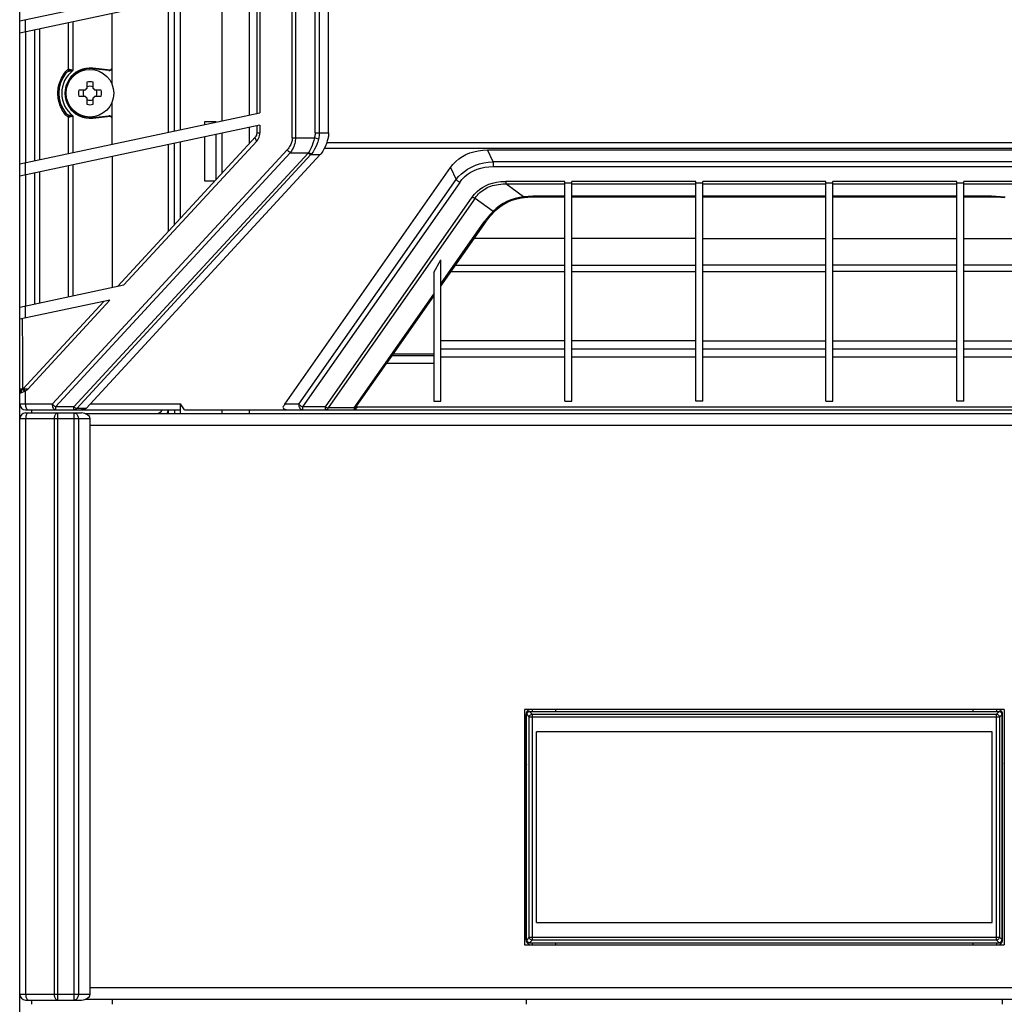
# Model space of a CAD drawing. Header units: inches. Extents: x 0 to 123, y 0 to 50.
# Tile 6 of 17: x 15.97 to 22.48, y 23.01 to 29.51. Entities that reach past the tile are written whole.
import ezdxf

# ---------------------------------------------------------------- set-up
doc = ezdxf.new("R2010")
doc.units = ezdxf.units.IN
doc.header["$LTSCALE"] = 3.558824
doc.header["$MEASUREMENT"] = 0
doc.layers.get('0').update_dxf_attribs({"linetype": 'CONTINUOUS'})

msp = doc.modelspace()

# ---------------------------------------------------------------- linework, layer by layer
at = {"color": 7, "linetype": 'Continuous'}
for p, q in [((15.973, 13.1551), (15.973, 36.7771)), ((17.7744, 28.7315), (17.7744, 34.9901)), ((17.7953, 34.9901), (17.7953, 28.7315)), ((17.9252, 28.7637), (17.9252, 34.9578)), ((17.953, 34.9578), (17.953, 28.7637)), ((18.0146, 28.7637), (18.0146, 34.9578)), ((15.973, 29.5035), (17.5604, 29.8409)), ((17.5604, 29.7604), (15.973, 29.423)), ((17.4887, 29.7452), (17.4887, 28.8808)), ((17.5419, 28.8921), (17.5419, 29.7565)), ((17.5604, 29.7604), (17.5604, 28.896)), ((17.3116, 28.8431), (17.3116, 29.7075)), ((16.9572, 28.7678), (16.9572, 29.6322)), ((16.9966, 28.7762), (16.9966, 29.6406)), ((17.036, 28.7845), (17.036, 29.6489)), ((16.5832, 29.0858), (16.5832, 29.5527)), ((16.01, 29.5113), (16.01, 29.4308)), ((16.2959, 29.1822), (16.2959, 29.4916)), ((16.3249, 29.4978), (16.3249, 29.1754)), ((16.0123, 29.4314), (16.0123, 28.567)), ((16.0738, 28.58), (16.0738, 29.4444)), ((16.1028, 29.4506), (16.1028, 28.5862)), ((16.4566, 29.1907), (16.4562, 29.1874)), ((16.5613, 29.1753), (16.4562, 29.1874)), ((16.5724, 29.1773), (16.4566, 29.1907)), ((16.4173, 29.0993), (16.4173, 29.0571)), ((16.4578, 29.0571), (16.4578, 29.0993)), ((16.4065, 29.0464), (16.3644, 29.0464)), ((16.4097, 29.054), (16.4096, 29.0514)), ((16.4123, 29.054), (16.4097, 29.054)), ((16.4654, 29.054), (16.4628, 29.054)), ((16.4655, 29.0514), (16.4654, 29.054)), ((16.5107, 29.0464), (16.4686, 29.0464)), ((16.3644, 29.0058), (16.4065, 29.0058)), ((16.4096, 29.0009), (16.4097, 28.9983)), ((16.4097, 28.9983), (16.4123, 28.9982)), ((16.4173, 28.9951), (16.4173, 28.9529)), ((16.4578, 28.9529), (16.4578, 28.9951)), ((16.4628, 28.9982), (16.4654, 28.9983)), ((16.4654, 28.9983), (16.4655, 29.0009)), ((16.4686, 29.0058), (16.5107, 29.0058)), ((16.5832, 28.6883), (16.5832, 28.9665)), ((15.973, 28.5586), (17.5604, 28.896)), ((16.2959, 28.6272), (16.2959, 28.87)), ((16.3249, 28.8768), (16.3249, 28.6334)), ((16.4562, 28.8648), (16.5613, 28.8769)), ((16.4562, 28.8648), (16.4566, 28.8616)), ((16.4566, 28.8616), (16.5724, 28.875)), ((17.1974, 28.8189), (17.1974, 28.8394)), ((17.1974, 28.8394), (17.2682, 28.8394)), ((17.2682, 28.8394), (17.2682, 28.8339)), ((17.5604, 28.8155), (15.973, 28.4781)), ((17.3116, 28.499), (17.3116, 28.7626)), ((17.4887, 28.8003), (17.4887, 28.6907)), ((17.5419, 28.7637), (17.5419, 28.8116)), ((17.5419, 28.7637), (17.5604, 28.7637)), ((17.5604, 28.8155), (17.5604, 28.7637)), ((17.9252, 28.7637), (18.0146, 28.7637)), ((17.5314, 28.737), (16.6211, 27.7515)), ((16.6618, 27.7601), (17.5395, 28.7103)), ((17.036, 28.2006), (17.036, 28.704)), ((17.1974, 28.4457), (17.1974, 28.7384)), ((17.2682, 28.7534), (17.2682, 28.4521)), ((17.7744, 28.7315), (17.9204, 28.7315)), ((17.9477, 28.7234), (17.9204, 28.7315)), ((18.0019, 28.6998), (23.7865, 28.6998)), ((17.7407, 28.6527), (16.1893, 26.9734)), ((16.2102, 26.9537), (17.7615, 28.6331)), ((16.9572, 28.1154), (16.9572, 28.6873)), ((16.9966, 28.158), (16.9966, 28.6957)), ((17.7615, 28.6331), (17.8815, 28.6331)), ((23.8025, 28.6605), (17.986, 28.6605)), ((19.0653, 28.652), (19.0653, 28.6513)), ((19.1022, 28.5734), (19.0653, 28.6513)), ((19.0653, 28.6513), (22.7232, 28.6513)), ((16.01, 28.5665), (16.01, 28.486)), ((17.8784, 28.6294), (16.3304, 26.9537)), ((17.8975, 28.6204), (16.3495, 26.9447)), ((16.4117, 26.9447), (17.9597, 28.6204)), ((16.5832, 28.6078), (16.5832, 27.7434)), ((17.8975, 28.6204), (17.9597, 28.6204)), ((18.8554, 28.5755), (18.8757, 28.5924)), ((19.1022, 28.5734), (19.1022, 28.5419)), ((22.6863, 28.5734), (19.1022, 28.5734)), ((16.1028, 28.5057), (16.1028, 27.6413)), ((16.2959, 27.6824), (16.2959, 28.5467)), ((16.3249, 28.5529), (16.3249, 27.6885)), ((17.7256, 26.972), (18.8198, 28.5347)), ((18.8198, 28.5347), (18.8574, 28.4553)), ((19.1022, 28.5419), (22.6863, 28.5419)), ((16.0123, 28.4865), (16.0123, 27.6221)), ((16.0738, 27.6351), (16.0738, 28.4995)), ((17.2624, 28.4457), (17.1974, 28.4457)), ((17.8187, 26.972), (18.8574, 28.4553)), ((18.8812, 28.4371), (17.8425, 26.9537)), ((19.1849, 28.4433), (19.1849, 28.4267)), ((19.5753, 28.4433), (19.1849, 28.4433)), ((19.5753, 26.9931), (19.5753, 28.4433)), ((19.6226, 26.9931), (19.6226, 28.4433)), ((20.4415, 28.4433), (19.6226, 28.4433)), ((20.4415, 26.9931), (20.4415, 28.4433)), ((20.4887, 26.9931), (20.4887, 28.4433)), ((21.2997, 28.4433), (20.4887, 28.4433)), ((21.2997, 26.9931), (21.2997, 28.4433)), ((21.347, 26.9931), (21.347, 28.4433)), ((22.1659, 28.4433), (21.347, 28.4433)), ((22.1659, 26.9931), (22.1659, 28.4433)), ((22.2131, 26.9931), (22.2131, 28.4433)), ((22.6036, 28.4433), (22.2131, 28.4433)), ((19.3031, 28.341), (19.1849, 28.4267)), ((19.1849, 28.4267), (19.5753, 28.4267)), ((19.6226, 28.4318), (19.5753, 28.4318)), ((19.6226, 28.4267), (20.4415, 28.4267)), ((20.4887, 28.4318), (20.4415, 28.4318)), ((20.4887, 28.4267), (21.2997, 28.4267)), ((21.347, 28.4318), (21.2997, 28.4318)), ((21.347, 28.4267), (22.1659, 28.4267)), ((22.2131, 28.4318), (22.1659, 28.4318)), ((22.2131, 28.4267), (22.6036, 28.4267)), ((17.9931, 26.9537), (18.9633, 28.3392)), ((18.9826, 28.3327), (18.0124, 26.9471)), ((18.9826, 28.3327), (19.102, 28.2461)), ((19.2892, 28.3358), (19.3072, 28.3382)), ((19.318, 28.3424), (19.3031, 28.341)), ((19.3072, 28.3382), (19.3114, 28.3386)), ((19.3936, 28.3456), (19.3783, 28.3455)), ((19.3886, 28.3426), (19.5753, 28.3426)), ((19.3936, 28.3456), (19.3936, 28.3426)), ((19.5753, 28.3456), (19.3936, 28.3456)), ((20.4415, 28.3456), (19.6226, 28.3456)), ((19.6226, 28.3426), (20.4415, 28.3426)), ((21.2997, 28.3456), (20.4887, 28.3456)), ((20.4887, 28.3426), (21.2997, 28.3426)), ((22.1659, 28.3456), (21.347, 28.3456)), ((21.347, 28.3426), (22.1659, 28.3426)), ((22.3949, 28.3456), (22.2131, 28.3456)), ((22.2131, 28.3426), (22.3999, 28.3426)), ((22.3949, 28.3426), (22.3949, 28.3456)), ((22.3949, 28.3456), (22.4101, 28.3455)), ((22.4704, 28.3424), (22.4853, 28.341)), ((22.4771, 28.3386), (22.4813, 28.3382)), ((19.102, 28.2461), (19.091, 28.2347)), ((19.1221, 28.2648), (19.102, 28.2461)), ((19.1062, 28.2401), (19.1106, 28.2446)), ((19.1106, 28.2446), (19.1223, 28.2558)), ((18.7564, 27.7522), (19.0555, 28.1793)), ((19.0928, 28.2258), (19.1062, 28.2401)), ((18.7564, 27.7669), (19.0426, 28.1756)), ((19.5753, 28.0663), (18.9764, 28.0663)), ((20.4415, 28.0663), (19.6226, 28.0663)), ((20.4887, 28.0663), (21.2997, 28.0663)), ((21.347, 28.0663), (22.1659, 28.0663)), ((22.2131, 28.0663), (22.8121, 28.0663)), ((18.7092, 27.8414), (18.7564, 27.9251)), ((18.7564, 26.9931), (18.7564, 27.9251)), ((18.8539, 27.8913), (19.5753, 27.8913)), ((19.6226, 27.8913), (20.4415, 27.8913)), ((21.2997, 27.8913), (20.4887, 27.8913)), ((22.1659, 27.8913), (21.347, 27.8913)), ((22.9346, 27.8913), (22.2131, 27.8913)), ((18.7092, 27.8414), (18.7092, 26.9931)), ((18.824, 27.8487), (19.5753, 27.8487)), ((19.6226, 27.8487), (20.4415, 27.8487)), ((20.4887, 27.8487), (21.2997, 27.8487)), ((22.1659, 27.8487), (21.347, 27.8487)), ((22.9644, 27.8487), (22.2131, 27.8487)), ((15.973, 27.6137), (16.6618, 27.7601)), ((16.5693, 27.66), (15.973, 27.5332)), ((16.0265, 27.0724), (16.5693, 27.66)), ((18.1824, 26.9471), (18.7092, 27.6995)), ((16.5285, 27.6513), (15.9937, 27.0724)), ((16.01, 27.6216), (16.01, 27.5411)), ((19.5753, 27.3904), (18.7564, 27.3904)), ((18.7564, 27.3373), (19.5753, 27.3373)), ((20.4415, 27.3904), (19.6226, 27.3904)), ((19.6226, 27.3373), (20.4415, 27.3373)), ((20.4887, 27.3904), (21.2997, 27.3904)), ((20.4887, 27.3373), (21.2997, 27.3373)), ((21.347, 27.3904), (22.1659, 27.3904)), ((21.347, 27.3373), (22.1659, 27.3373)), ((22.2131, 27.3904), (23.032, 27.3904)), ((22.2131, 27.3373), (23.032, 27.3373)), ((18.4361, 27.2947), (18.7092, 27.2947)), ((18.443, 27.3045), (18.7092, 27.3045)), ((19.5753, 27.2835), (18.7564, 27.2835)), ((20.4415, 27.2835), (19.6226, 27.2835)), ((21.2997, 27.2835), (20.4887, 27.2835)), ((22.1659, 27.2835), (21.347, 27.2835)), ((23.032, 27.2835), (22.2131, 27.2835)), ((18.1845, 26.9376), (18.3969, 27.2409)), ((18.7092, 27.2409), (18.3969, 27.2409)), ((18.404, 27.2505), (18.4118, 27.2604)), ((15.9937, 27.0724), (15.973, 27.0724)), ((15.9939, 27.0724), (15.9937, 27.0724)), ((16.0265, 27.0724), (15.9939, 27.0724)), ((16.0044, 27.056), (15.9854, 27.0479)), ((16.01, 27.0586), (16.01, 26.9734)), ((15.973, 26.9734), (16.1893, 26.9734)), ((16.2102, 26.9537), (16.2102, 26.934)), ((16.3304, 26.9537), (16.2102, 26.9537)), ((16.3304, 26.934), (16.3304, 26.9537)), ((16.4117, 26.9447), (16.3495, 26.9447)), ((16.4382, 26.9734), (17.036, 26.9734)), ((17.036, 26.9104), (17.036, 26.9734)), ((17.0622, 26.934), (17.036, 26.9734)), ((17.8187, 26.972), (17.7256, 26.972)), ((17.8425, 26.9537), (17.8425, 26.934)), ((17.9931, 26.9537), (17.8425, 26.9537)), ((17.9931, 26.934), (17.9931, 26.9537)), ((18.1824, 26.9471), (18.0124, 26.9471)), ((18.2025, 26.9537), (18.1979, 26.9471)), ((18.199, 26.9471), (18.1979, 26.9471)), ((18.2025, 26.9537), (23.5859, 26.9537)), ((18.7092, 26.9931), (18.7564, 26.9931)), ((19.5753, 26.9931), (19.6226, 26.9931)), ((20.4887, 26.9931), (20.4415, 26.9931)), ((21.2997, 26.9931), (21.347, 26.9931)), ((22.2131, 26.9931), (22.1659, 26.9931)), ((16.438, 26.875), (15.973, 26.875)), ((16.0123, 26.934), (17.036, 26.934)), ((16.0123, 26.9143), (16.3823, 26.9143)), ((16.0123, 26.875), (16.0123, 23.0758)), ((16.0517, 26.934), (16.0517, 26.9143)), ((16.2025, 23.0758), (16.2025, 26.875)), ((16.2222, 26.9143), (16.2222, 23.0364)), ((16.3331, 23.0364), (16.3331, 26.9143)), ((16.361, 26.875), (16.361, 23.0758)), ((16.4065, 26.9104), (25.382, 26.9104)), ((16.438, 23.0758), (16.438, 26.875)), ((16.9572, 26.9104), (16.9572, 26.934)), ((16.9966, 26.934), (16.9966, 26.9104)), ((17.0622, 26.934), (24.7263, 26.934)), ((17.3116, 26.9104), (17.3116, 26.934)), ((17.4887, 26.934), (17.4887, 26.9104)), ((17.8412, 26.9341), (17.8369, 26.9351)), ((25.3504, 26.8317), (16.438, 26.8317)), ((19.3096, 24.9562), (19.3096, 23.4011)), ((22.4789, 24.9562), (19.3096, 24.9562)), ((19.3234, 23.4228), (19.3234, 24.9266)), ((19.3235, 24.9228), (19.3234, 24.9228)), ((19.3236, 24.9238), (19.3235, 24.9228)), ((19.3235, 24.9228), (19.3409, 24.9054)), ((19.3313, 24.9425), (22.4572, 24.9425)), ((19.3406, 24.9421), (19.3382, 24.9416)), ((19.3392, 24.9419), (19.343, 24.9423)), ((19.343, 24.9423), (19.3406, 24.9421)), ((19.3604, 24.9249), (19.343, 24.9423)), ((19.3588, 24.9562), (19.3588, 24.9425)), ((19.3604, 24.9249), (19.3604, 23.4324)), ((19.3604, 24.9249), (22.428, 24.9249)), ((19.5163, 24.9425), (19.5163, 24.9562)), ((22.2722, 24.9562), (22.2722, 24.9425)), ((22.4454, 24.9423), (22.428, 24.9249)), ((22.428, 23.4324), (22.428, 24.9249)), ((22.4297, 24.9425), (22.4297, 24.9562)), ((22.4479, 24.9421), (22.4454, 24.9423)), ((22.4454, 24.9423), (22.4493, 24.9419)), ((22.4476, 24.9054), (22.4649, 24.9228)), ((22.4649, 24.9228), (22.4649, 24.9239)), ((22.4651, 24.9228), (22.4649, 24.9228)), ((22.4651, 23.4228), (22.4651, 24.9266)), ((22.4789, 24.9562), (22.4789, 23.4011)), ((19.3194, 23.4365), (19.3194, 24.9217)), ((19.3409, 23.452), (19.3409, 24.9054)), ((22.4476, 24.9054), (19.3409, 24.9054)), ((22.4476, 24.9054), (22.4476, 23.452)), ((22.469, 23.4365), (22.469, 24.9217)), ((19.3234, 24.8232), (19.3194, 24.8232)), ((19.3883, 23.5488), (19.3883, 24.8086)), ((22.4001, 24.8086), (19.3883, 24.8086)), ((22.4001, 23.5488), (22.4001, 24.8086)), ((22.469, 24.8232), (22.4651, 24.8232)), ((19.3194, 23.5349), (19.3234, 23.5349)), ((19.3883, 23.5488), (22.4001, 23.5488)), ((22.4651, 23.5349), (22.469, 23.5349)), ((19.3409, 23.452), (19.3235, 23.4346)), ((19.3239, 23.4307), (19.3235, 23.4346)), ((19.3235, 23.4346), (19.3237, 23.4321)), ((19.3237, 23.4321), (19.3242, 23.4297)), ((19.3409, 23.452), (22.4476, 23.452)), ((19.343, 23.4151), (19.3604, 23.4324)), ((22.428, 23.4324), (19.3604, 23.4324)), ((22.428, 23.4324), (22.4454, 23.4151)), ((22.4649, 23.4346), (22.4476, 23.452)), ((22.4649, 23.4346), (22.4646, 23.4307)), ((22.4647, 23.4321), (22.4649, 23.4346)), ((19.3096, 23.4011), (22.4789, 23.4011)), ((19.3393, 23.4149), (22.4492, 23.4149)), ((19.342, 23.4151), (19.343, 23.4151)), ((19.343, 23.4151), (19.343, 23.4149)), ((19.3588, 23.4149), (19.3588, 23.4011)), ((19.5163, 23.4011), (19.5163, 23.4149)), ((22.2722, 23.4149), (22.2722, 23.4011)), ((22.4297, 23.4011), (22.4297, 23.4149)), ((22.4454, 23.4151), (22.4465, 23.4151)), ((22.4454, 23.4149), (22.4454, 23.4151)), ((16.438, 23.1191), (25.3504, 23.1191)), ((15.973, 23.0758), (16.438, 23.0758)), ((16.0123, 23.0364), (16.3823, 23.0364)), ((16.0517, 23.0364), (16.0517, 23.0086)), ((25.382, 23.0403), (16.4065, 23.0403)), ((16.5832, 23.0403), (16.5832, 23.0086)), ((19.3194, 23.0403), (19.3194, 23.0086)), ((22.469, 23.0086), (22.469, 23.0403))]:
    msp.add_line(p, q, dxfattribs=at)
for points in [[(16.2549, 29.1374), (16.2616, 29.1485), (16.2691, 29.1594), (16.2774, 29.1701)], [(16.2959, 29.1822), (16.2925, 29.1815), (16.2893, 29.1803), (16.2863, 29.1786), (16.2835, 29.1764), (16.2805, 29.1735), (16.2774, 29.1701)], [(16.2781, 29.1576), (16.279, 29.1591), (16.2795, 29.161), (16.2796, 29.163), (16.2793, 29.1653), (16.2785, 29.1677), (16.2774, 29.1701)], [(16.2781, 29.1576), (16.2806, 29.1605), (16.2831, 29.1631), (16.2856, 29.1654), (16.288, 29.1673), (16.2906, 29.169), (16.2933, 29.1703)], [(16.2959, 29.1822), (16.2959, 29.1799), (16.2957, 29.1777), (16.2953, 29.1757), (16.2948, 29.1738), (16.2941, 29.172), (16.2933, 29.1703)], [(16.2933, 29.1703), (16.2944, 29.1706), (16.2954, 29.171), (16.2965, 29.1713), (16.2976, 29.1716), (16.2987, 29.1719), (16.2999, 29.1722)], [(16.302, 29.1821), (16.3009, 29.1822), (16.2999, 29.1823), (16.2988, 29.1824), (16.2978, 29.1824), (16.2969, 29.1823), (16.2959, 29.1822)], [(16.3019, 29.1821), (16.3018, 29.1804), (16.3016, 29.1787), (16.3013, 29.177), (16.3009, 29.1753), (16.3004, 29.1737), (16.2998, 29.1722)], [(16.2999, 29.1722), (16.3035, 29.1729), (16.3073, 29.1736), (16.3113, 29.1741), (16.3156, 29.1746), (16.3201, 29.175), (16.3249, 29.1754)], [(16.3249, 29.1754), (16.3206, 29.1771), (16.3165, 29.1786), (16.3126, 29.1798), (16.3089, 29.1808), (16.3053, 29.1816), (16.302, 29.1821)], [(16.2268, 29.0483), (16.2281, 29.0593), (16.23, 29.0703), (16.2325, 29.0814), (16.2356, 29.0925), (16.2394, 29.1037), (16.2438, 29.1149), (16.249, 29.1262), (16.2549, 29.1374)], [(16.2267, 29.0043), (16.2259, 29.0153), (16.2257, 29.0263), (16.2259, 29.0373), (16.2268, 29.0483)], [(16.2547, 28.9151), (16.2488, 28.9264), (16.2437, 28.9376), (16.2393, 28.9489), (16.2355, 28.96), (16.2324, 28.9712), (16.23, 28.9822), (16.2281, 28.9933), (16.2267, 29.0043)], [(16.2774, 28.8821), (16.269, 28.893), (16.2614, 28.904), (16.2547, 28.9151)], [(16.2774, 28.8821), (16.2785, 28.8845), (16.2793, 28.8869), (16.2796, 28.8891), (16.2795, 28.8912), (16.279, 28.8931), (16.2781, 28.8946)], [(16.2933, 28.882), (16.2916, 28.8827), (16.2898, 28.8838), (16.2879, 28.885), (16.286, 28.8865), (16.2841, 28.8882), (16.2821, 28.8901), (16.2801, 28.8923), (16.2781, 28.8946)], [(16.2774, 28.8821), (16.2805, 28.8786), (16.2837, 28.8757), (16.2868, 28.8734), (16.2899, 28.8717), (16.2929, 28.8706), (16.2959, 28.87)], [(16.2959, 28.87), (16.2959, 28.8724), (16.2957, 28.8746), (16.2953, 28.8766), (16.2948, 28.8784), (16.2941, 28.8803), (16.2933, 28.882)], [(16.2999, 28.8801), (16.2987, 28.8803), (16.2976, 28.8806), (16.2964, 28.8809), (16.2954, 28.8813), (16.2943, 28.8816), (16.2933, 28.882)], [(16.2959, 28.87), (16.2968, 28.8699), (16.2978, 28.8699), (16.2988, 28.8699), (16.2998, 28.8699), (16.3009, 28.87), (16.302, 28.8701)], [(16.302, 28.8701), (16.3018, 28.8718), (16.3016, 28.8736), (16.3013, 28.8753), (16.3009, 28.8769), (16.3004, 28.8785), (16.2999, 28.8801)], [(16.2999, 28.8801), (16.3037, 28.8793), (16.3076, 28.8786), (16.3115, 28.8781), (16.3156, 28.8776), (16.3201, 28.8772), (16.3249, 28.8768)], [(16.302, 28.8701), (16.3054, 28.8707), (16.309, 28.8714), (16.3126, 28.8724), (16.3163, 28.8736), (16.3205, 28.8751), (16.3249, 28.8768)], [(17.5513, 28.727), (17.5553, 28.736), (17.5582, 28.7453), (17.5599, 28.7545), (17.5604, 28.7637)], [(17.9252, 28.7637), (17.925, 28.7583), (17.9246, 28.7529), (17.924, 28.7475), (17.9231, 28.7422), (17.9219, 28.7368), (17.9204, 28.7315)], [(17.953, 28.7637), (17.9529, 28.757), (17.9524, 28.7503), (17.9517, 28.7435), (17.9506, 28.7368), (17.9493, 28.7301), (17.9477, 28.7234)], [(18.0146, 28.7637), (18.0145, 28.7582), (18.0142, 28.7528), (18.0137, 28.7473), (18.0129, 28.7418), (18.012, 28.7364), (18.0108, 28.7309)], [(17.5395, 28.7103), (17.5355, 28.7158), (17.5325, 28.7212), (17.5305, 28.7261), (17.5296, 28.7305), (17.5299, 28.7342), (17.5314, 28.737)], [(17.5395, 28.7103), (17.546, 28.7184), (17.5513, 28.727)], [(17.7744, 28.7315), (17.7742, 28.7255), (17.7737, 28.7193), (17.7727, 28.7131), (17.7713, 28.7067), (17.7694, 28.7002), (17.767, 28.6936), (17.7641, 28.6869), (17.7607, 28.6801), (17.7566, 28.6733), (17.7519, 28.6664), (17.7466, 28.6596), (17.7407, 28.6527)], [(17.7953, 28.7315), (17.795, 28.7221), (17.7941, 28.7127), (17.7926, 28.703), (17.7905, 28.6933), (17.7877, 28.6835), (17.7841, 28.6735), (17.7798, 28.6634), (17.7746, 28.6533), (17.7685, 28.6432), (17.7615, 28.6331)], [(17.9204, 28.7315), (17.9159, 28.7136), (17.9107, 28.6963), (17.905, 28.6801), (17.8985, 28.6643), (17.8906, 28.6485), (17.8815, 28.6331)], [(17.9477, 28.7234), (17.9424, 28.7053), (17.9363, 28.6879), (17.9294, 28.6716), (17.9215, 28.6557), (17.9121, 28.64), (17.9013, 28.625)], [(18.0108, 28.7309), (18.006, 28.7124), (18.0001, 28.6942), (17.9934, 28.6767), (17.9857, 28.6599), (17.9768, 28.644), (17.9669, 28.6292)], [(17.7615, 28.6331), (17.7577, 28.6358), (17.754, 28.6389), (17.7504, 28.6421), (17.7469, 28.6456), (17.7436, 28.6491), (17.7407, 28.6527)], [(17.8815, 28.6331), (17.881, 28.6324), (17.8805, 28.6318), (17.88, 28.6312), (17.8795, 28.6306), (17.8789, 28.63), (17.8784, 28.6294)], [(17.9013, 28.625), (17.8984, 28.6255), (17.8953, 28.6264), (17.892, 28.6276), (17.8886, 28.6291), (17.8851, 28.631), (17.8815, 28.6331)], [(18.8757, 28.5924), (18.8984, 28.6078), (18.9222, 28.6207), (18.9475, 28.6313), (18.9741, 28.6397), (19.0024, 28.6459), (19.0329, 28.6498), (19.0653, 28.6513)], [(17.8975, 28.6204), (17.8947, 28.6211), (17.8917, 28.6221), (17.8885, 28.6235), (17.8852, 28.6252), (17.8818, 28.6272), (17.8784, 28.6294)], [(17.9013, 28.625), (17.9007, 28.6242), (17.9001, 28.6235), (17.8994, 28.6227), (17.8988, 28.6219), (17.8981, 28.6212), (17.8975, 28.6204)], [(17.9669, 28.6292), (17.9658, 28.6277), (17.9646, 28.6262), (17.9634, 28.6247), (17.9622, 28.6233), (17.9609, 28.6219), (17.9597, 28.6204)], [(18.8198, 28.5347), (18.8362, 28.5557), (18.8554, 28.5755)], [(18.8574, 28.4553), (18.8737, 28.4753), (18.8919, 28.4936), (18.9117, 28.5101), (18.9335, 28.525), (18.9581, 28.5386), (18.9845, 28.5502), (19.0114, 28.5593), (19.0396, 28.5662), (19.07, 28.5709), (19.1022, 28.5734)], [(18.8812, 28.4371), (18.896, 28.4561), (18.9125, 28.4733), (18.9306, 28.4886), (18.9505, 28.5022), (18.9728, 28.5143), (18.9966, 28.5243), (19.0208, 28.5319), (19.0462, 28.5373), (19.0734, 28.5407), (19.1022, 28.5419)], [(18.8812, 28.4371), (18.8768, 28.4395), (18.8725, 28.4423), (18.8683, 28.4453), (18.8644, 28.4485), (18.8607, 28.4519), (18.8574, 28.4553)], [(18.9633, 28.3392), (18.979, 28.3591), (18.9958, 28.3766), (19.0135, 28.3915), (19.0324, 28.4043), (19.0523, 28.4153), (19.0741, 28.4246), (19.0982, 28.4324), (19.1246, 28.4383), (19.1535, 28.4419), (19.1849, 28.4433)], [(18.9826, 28.3327), (18.9898, 28.3428), (18.9975, 28.3524), (19.0057, 28.3613), (19.0142, 28.3697), (19.0233, 28.3774), (19.0327, 28.3846), (19.0425, 28.3911), (19.0526, 28.3972), (19.0632, 28.4026), (19.0743, 28.4075), (19.0859, 28.412), (19.0981, 28.4159), (19.1109, 28.4192), (19.1243, 28.422), (19.1384, 28.4242), (19.1532, 28.4257), (19.1687, 28.4266), (19.1849, 28.4267)], [(18.9826, 28.3327), (18.9797, 28.3331), (18.9766, 28.3338), (18.9734, 28.3348), (18.9701, 28.3361), (18.9667, 28.3375), (18.9633, 28.3392)], [(19.3031, 28.341), (19.2754, 28.3373), (19.2475, 28.331), (19.2194, 28.322), (19.1922, 28.3106), (19.1671, 28.2972), (19.1438, 28.2819), (19.1221, 28.2648)], [(19.1223, 28.2558), (19.1462, 28.2756), (19.172, 28.293), (19.1994, 28.3079), (19.2282, 28.3201), (19.2582, 28.3294), (19.2892, 28.3358)], [(19.3072, 28.3382), (19.3063, 28.3383), (19.3047, 28.3392), (19.3031, 28.341)], [(19.3114, 28.3386), (19.3306, 28.3403), (19.3499, 28.3415), (19.3693, 28.3423), (19.3886, 28.3426)], [(19.3783, 28.3455), (19.3631, 28.3451), (19.348, 28.3445), (19.3329, 28.3436), (19.318, 28.3424)], [(22.3999, 28.3426), (22.4192, 28.3423), (22.4386, 28.3415), (22.4579, 28.3403), (22.4771, 28.3386)], [(22.4101, 28.3455), (22.4252, 28.3451), (22.4404, 28.3445), (22.4555, 28.3436), (22.4704, 28.3424)], [(19.1106, 28.2446), (19.1097, 28.2441), (19.1078, 28.244), (19.1052, 28.2447), (19.102, 28.2461)], [(19.0605, 28.1996), (19.0513, 28.1877), (19.0426, 28.1756)], [(19.0555, 28.1793), (19.0553, 28.179), (19.0532, 28.1772), (19.0504, 28.176), (19.0468, 28.1755), (19.0426, 28.1756)], [(19.0555, 28.1793), (19.0579, 28.1826), (19.0686, 28.197), (19.0802, 28.2114), (19.0928, 28.2258)], [(19.091, 28.2347), (19.0804, 28.2232), (19.0703, 28.2115), (19.0605, 28.1996)], [(18.4118, 27.2604), (18.4142, 27.2635), (18.4163, 27.2664), (18.7092, 27.6847)], [(15.9937, 27.0724), (15.994, 27.1503), (15.9939, 27.228), (15.9936, 27.3056), (15.9922, 27.5373)], [(18.3969, 27.2409), (18.3991, 27.244), (18.4015, 27.2472), (18.404, 27.2505)], [(15.9854, 27.0479), (15.9849, 27.0528), (15.9851, 27.0576), (15.9861, 27.0621), (15.9879, 27.0661), (15.9905, 27.0696), (15.9937, 27.0724)], [(16.0019, 27.0812), (16.0011, 27.0802), (16.0006, 27.079), (16.0002, 27.0776), (16.0001, 27.076), (16.0002, 27.0743), (16.0005, 27.0724)], [(16.0033, 27.0555), (16.0022, 27.0586), (16.0013, 27.0616), (16.0006, 27.0645), (16.0003, 27.0673), (16.0003, 27.0699), (16.0005, 27.0724)], [(16.01, 27.0586), (16.0087, 27.061), (16.0075, 27.0634), (16.0065, 27.0658), (16.0057, 27.0681), (16.0051, 27.0703), (16.0048, 27.0724)], [(16.01, 27.0586), (16.0127, 27.0608), (16.0154, 27.063), (16.0181, 27.0653), (16.0209, 27.0676), (16.0265, 27.0724)], [(15.9854, 27.0479), (15.982, 27.0466), (15.979, 27.0457), (15.9765, 27.045), (15.9746, 27.0445), (15.9734, 27.0442), (15.973, 27.0442)], [(16.01, 27.0586), (16.0089, 27.058), (16.0078, 27.0575), (16.0067, 27.057), (16.0056, 27.0565), (16.0044, 27.056)], [(16.01, 26.9734), (16.0104, 26.9657), (16.0116, 26.9583), (16.0135, 26.9515), (16.0161, 26.9456), (16.0193, 26.9407), (16.0229, 26.937), (16.0268, 26.9348), (16.0308, 26.934)], [(16.1893, 26.9734), (16.1923, 26.9698), (16.1955, 26.9663), (16.199, 26.9628), (16.2026, 26.9596), (16.2064, 26.9565), (16.2102, 26.9537)], [(16.2102, 26.934), (16.2061, 26.9348), (16.2022, 26.937), (16.1986, 26.9407), (16.1955, 26.9456), (16.1929, 26.9515), (16.1909, 26.9583), (16.1897, 26.9657), (16.1893, 26.9734)], [(16.3304, 26.9537), (16.3338, 26.9515), (16.3372, 26.9495), (16.3405, 26.9478), (16.3437, 26.9464), (16.3467, 26.9454), (16.3495, 26.9447)], [(16.3495, 26.9447), (16.3468, 26.9416), (16.3439, 26.9389), (16.3407, 26.9368), (16.3374, 26.9353), (16.3339, 26.9343), (16.3304, 26.934)], [(16.4117, 26.9447), (16.4099, 26.9429), (16.4078, 26.9412), (16.4054, 26.9397), (16.4027, 26.9383), (16.3997, 26.9371), (16.3965, 26.936), (16.393, 26.9352), (16.3892, 26.9345), (16.3851, 26.9342), (16.3808, 26.934)], [(17.8289, 26.9411), (17.8255, 26.9458), (17.8227, 26.9515), (17.8206, 26.9578), (17.8193, 26.9648), (17.8187, 26.972)], [(17.8187, 26.972), (17.822, 26.9685), (17.8257, 26.9652), (17.8296, 26.962), (17.8338, 26.959), (17.8381, 26.9562), (17.8425, 26.9537)], [(17.8369, 26.9351), (17.8327, 26.9375), (17.8289, 26.9411)], [(17.9931, 26.9537), (17.9965, 26.952), (17.9999, 26.9505), (18.0032, 26.9493), (18.0064, 26.9483), (18.0095, 26.9476), (18.0124, 26.9471)], [(18.0124, 26.9471), (18.0098, 26.9433), (18.0069, 26.94), (18.0037, 26.9374), (18.0003, 26.9356), (17.9967, 26.9344), (17.9931, 26.934)], [(18.1824, 26.9471), (18.183, 26.9452), (18.1835, 26.9434), (18.1839, 26.9417), (18.1842, 26.9402), (18.1844, 26.9388), (18.1845, 26.9376)], [(18.1845, 26.9376), (18.1874, 26.9388), (18.1901, 26.9402), (18.1924, 26.9417), (18.1945, 26.9434)], [(18.188, 26.934), (18.1901, 26.9344), (18.1921, 26.9356), (18.1941, 26.9375), (18.1959, 26.9401), (18.1975, 26.9433), (18.199, 26.9471)], [(18.1945, 26.9434), (18.1964, 26.9452), (18.1979, 26.9471)], [(16.032, 26.9143), (16.0289, 26.9138), (16.026, 26.9124), (16.0232, 26.9102), (16.0206, 26.9071), (16.0183, 26.9032), (16.0163, 26.8986), (16.0146, 26.8933), (16.0134, 26.8876), (16.0126, 26.8814), (16.0123, 26.875)], [(16.2025, 26.875), (16.2026, 26.8792), (16.203, 26.8835), (16.2035, 26.8876), (16.2043, 26.8916), (16.2053, 26.8954), (16.2066, 26.8989)], [(16.2066, 26.8989), (16.2086, 26.9034), (16.2109, 26.9072), (16.2135, 26.9103), (16.2163, 26.9125), (16.2192, 26.9139), (16.2222, 26.9143)], [(16.3331, 26.9143), (16.3375, 26.9138), (16.3417, 26.9124), (16.3458, 26.91), (16.3495, 26.9068), (16.3528, 26.9028), (16.3557, 26.898), (16.358, 26.8928), (16.3596, 26.8871), (16.3606, 26.8811), (16.361, 26.875)], [(17.8425, 26.934), (17.8423, 26.934), (17.8421, 26.934), (17.8419, 26.934), (17.8416, 26.934), (17.8414, 26.9341), (17.8412, 26.9341)], [(19.3234, 24.9228), (19.3237, 24.9266), (19.3249, 24.9302), (19.3267, 24.9336), (19.3291, 24.9366), (19.3321, 24.939)], [(19.3255, 24.9312), (19.325, 24.9299), (19.3245, 24.9286), (19.3241, 24.9273), (19.3239, 24.9261), (19.3237, 24.9249)], [(19.3323, 24.9389), (19.3307, 24.9377), (19.3294, 24.9365), (19.3282, 24.9352), (19.3271, 24.9339), (19.3263, 24.9325)], [(19.3321, 24.939), (19.3355, 24.9408), (19.3392, 24.9419)], [(19.3382, 24.9416), (19.336, 24.9409), (19.3341, 24.94), (19.3323, 24.9389)], [(19.3406, 24.9425), (19.341, 24.9425), (19.3414, 24.9424), (19.3418, 24.9424), (19.3422, 24.9424), (19.3426, 24.9424), (19.343, 24.9423)], [(19.3409, 24.9054), (19.3413, 24.9092), (19.3425, 24.9128), (19.3443, 24.9162), (19.3467, 24.9191), (19.3497, 24.9215), (19.353, 24.9234), (19.3567, 24.9245), (19.3604, 24.9249)], [(22.428, 24.9249), (22.4318, 24.9245), (22.4354, 24.9234), (22.4388, 24.9215), (22.4417, 24.9191), (22.4442, 24.9162), (22.446, 24.9128), (22.4471, 24.9092), (22.4476, 24.9054)], [(22.4479, 24.9425), (22.4474, 24.9425), (22.447, 24.9424), (22.4466, 24.9424), (22.4462, 24.9424), (22.4458, 24.9424), (22.4454, 24.9423)], [(22.4635, 24.93), (22.4629, 24.9313), (22.4621, 24.9326), (22.4613, 24.9339), (22.4603, 24.9352), (22.4591, 24.9365), (22.4577, 24.9378), (22.4561, 24.9389), (22.4544, 24.94), (22.4524, 24.9409), (22.4502, 24.9416), (22.4479, 24.9421)], [(22.4493, 24.9419), (22.4529, 24.9408), (22.4563, 24.939)], [(22.4563, 24.939), (22.4593, 24.9366), (22.4618, 24.9336), (22.4636, 24.9302), (22.4647, 24.9266), (22.4651, 24.9228)], [(22.4648, 24.925), (22.4646, 24.9262), (22.4643, 24.9274), (22.4639, 24.9287), (22.4635, 24.93)], [(19.3194, 24.6013), (19.3199, 24.5983), (19.3215, 24.5954), (19.3234, 24.5933)], [(22.469, 24.6013), (22.4685, 24.5983), (22.467, 24.5954), (22.4651, 24.5933)], [(19.3194, 23.7569), (19.3199, 23.7599), (19.3215, 23.7628), (19.3234, 23.7649)], [(22.469, 23.7569), (22.4685, 23.7599), (22.467, 23.7627), (22.4651, 23.7649)], [(19.3234, 23.4321), (19.3234, 23.4325), (19.3234, 23.433), (19.3234, 23.4334), (19.3234, 23.4338), (19.3235, 23.4342), (19.3235, 23.4346)], [(19.3268, 23.4236), (19.325, 23.4271), (19.3239, 23.4307)], [(19.3242, 23.4297), (19.3249, 23.4276), (19.3258, 23.4256), (19.3269, 23.4238)], [(19.3604, 23.4324), (19.3567, 23.4329), (19.353, 23.434), (19.3497, 23.4358), (19.3467, 23.4383), (19.3443, 23.4412), (19.3425, 23.4446), (19.3413, 23.4482), (19.3409, 23.452)], [(22.4476, 23.452), (22.4471, 23.4482), (22.446, 23.4446), (22.4442, 23.4412), (22.4417, 23.4383), (22.4388, 23.4358), (22.4354, 23.434), (22.4318, 23.4329), (22.428, 23.4324)], [(22.4526, 23.4165), (22.4539, 23.4171), (22.4552, 23.4179), (22.4566, 23.4187), (22.4579, 23.4197), (22.4592, 23.4209), (22.4604, 23.4223), (22.4616, 23.4239), (22.4626, 23.4256), (22.4635, 23.4276), (22.4643, 23.4298), (22.4647, 23.4321)], [(22.4646, 23.4307), (22.4635, 23.4271), (22.4617, 23.4236)], [(22.4651, 23.4321), (22.4651, 23.4325), (22.4651, 23.433), (22.4651, 23.4334), (22.465, 23.4338), (22.465, 23.4342), (22.4649, 23.4346)], [(19.343, 23.4149), (19.3392, 23.4153), (19.3356, 23.4164), (19.3322, 23.4182), (19.3292, 23.4207), (19.3268, 23.4236)], [(19.3269, 23.4238), (19.3281, 23.4223), (19.3293, 23.4209), (19.3306, 23.4197), (19.332, 23.4187), (19.3333, 23.4178)], [(19.3346, 23.4171), (19.336, 23.4165), (19.3372, 23.416), (19.3385, 23.4157), (19.3397, 23.4154), (19.3409, 23.4152)], [(22.4617, 23.4236), (22.4592, 23.4207), (22.4563, 23.4182), (22.4529, 23.4164), (22.4492, 23.4153), (22.4454, 23.4149)], [(22.4476, 23.4152), (22.4488, 23.4154), (22.4501, 23.4157), (22.4513, 23.4161), (22.4526, 23.4165)], [(16.0123, 23.0758), (16.0126, 23.0696), (16.0133, 23.0636), (16.0144, 23.0581), (16.016, 23.053), (16.0179, 23.0483), (16.0202, 23.0443), (16.0228, 23.0409), (16.0257, 23.0384), (16.0288, 23.0369), (16.032, 23.0364)], [(16.2067, 23.0515), (16.2054, 23.0551), (16.2044, 23.0589), (16.2036, 23.0629), (16.203, 23.0671), (16.2026, 23.0714), (16.2025, 23.0758)], [(16.2222, 23.0364), (16.2192, 23.0368), (16.2163, 23.0382), (16.2136, 23.0404), (16.211, 23.0434), (16.2087, 23.0471), (16.2067, 23.0515)], [(16.361, 23.0758), (16.3606, 23.0696), (16.3596, 23.0636), (16.3579, 23.0579), (16.3556, 23.0526), (16.3528, 23.0479), (16.3495, 23.0439), (16.3458, 23.0407), (16.3417, 23.0383), (16.3375, 23.0369), (16.3331, 23.0364)]]:
    msp.add_lwpolyline(points, dxfattribs=at)
msp.add_circle((16.4375, 29.0261), 0.1575, dxfattribs=at)
for centre, radius, start, end in [((16.4375, 29.0261), 0.2067, 140.49651, 219.50354), ((16.4375, 29.0261), 0.187, 127.02237, 232.97767), ((16.4375, 29.0261), 0.1657, 83.4029, 276.59709), ((16.4375, 29.0261), 0.1624, 83.4029, 276.5971), ((16.5635, 29.1949), 0.0197, 263.4029, 360), ((16.4375, 29.0261), 0.0759, 74.5141, 105.4859), ((16.4375, 29.0261), 0.0759, 164.5141, 195.4859), ((16.4375, 29.0261), 0.0461, 153.88521, 206.11479), ((16.4037, 29.0516), 0.00591, 298.35546, 358), ((16.4121, 29.0599), 0.00591, 272, 331.64454), ((16.4375, 29.0261), 0.0461, 63.88521, 116.11479), ((16.463, 29.0599), 0.00591, 208.35546, 268), ((16.4714, 29.0516), 0.00591, 182, 241.64454), ((16.4375, 29.0261), 0.0461, 333.88521, 26.11479), ((16.4375, 29.0261), 0.0759, 344.5141, 15.4859), ((16.4037, 29.0006), 0.00591, 2, 61.64454), ((16.4121, 28.9923), 0.00591, 28.35546, 88), ((16.4375, 29.0261), 0.0461, 243.88521, 296.11479), ((16.463, 28.9923), 0.00591, 92, 151.64454), ((16.4714, 29.0006), 0.00591, 118.35546, 178), ((16.4375, 29.0261), 0.0759, 254.5141, 285.4859), ((16.5635, 28.8574), 0.0197, 0, 96.5971), ((17.5025, 28.7637), 0.0394, 317.26947, 360), ((16.0025, 27.0442), 0.0295, 107.2614, 180), ((16.0123, 26.9734), 0.0394, 180, 270), ((16.0123, 26.875), 0.0394, 90, 180), ((16.8785, 26.9498), 0.0394, 270, 336.39532), ((16.8785, 26.9498), 0.0787, 329.8792, 348.41451), ((19.3588, 24.9217), 0.0394, 118.42072, 180), ((22.4297, 24.9217), 0.0394, 0, 61.57928), ((19.3588, 23.4365), 0.0394, 180, 244.05771), ((22.4297, 23.4365), 0.0394, 295.94229, 360), ((16.0123, 23.0758), 0.0394, 180, 270)]:
    msp.add_arc(centre, radius, start, end, dxfattribs=at)
for centre, major_axis, ratio, start_param, end_param in [((17.7318, 26.9734), (0.028, 0.0393), 0.089301, -4.612712, -4.057657), ((17.7827, 26.9734), (0.0709, 0.0212), 0.467333, -3.120455, -2.140752), ((18.2683, 26.9734), (0.0692, 0.0335), 0.299695, 2.649492, 2.856252), ((16.3823, 26.875), (0.0557, 0), 0.707107, 0, 1.570796), ((19.343, 24.9266), (0, 0.0198), 0.992278, 0.640923, 1.570796), ((22.4454, 24.9266), (0, -0.0198), 0.992278, 1.570796, 2.50067), ((19.3393, 23.4346), (0.0198, 0), 0.992278, -2.50067, -1.570796), ((22.4492, 23.4346), (-0.0198, 0), 0.992278, 1.570796, 2.50067), ((16.3823, 23.0758), (0.0557, 0), 0.707107, -1.570796, 0)]:
    msp.add_ellipse(centre, major_axis=major_axis, ratio=ratio, start_param=start_param, end_param=end_param, dxfattribs=at)

doc.saveas('drawing.dxf')
